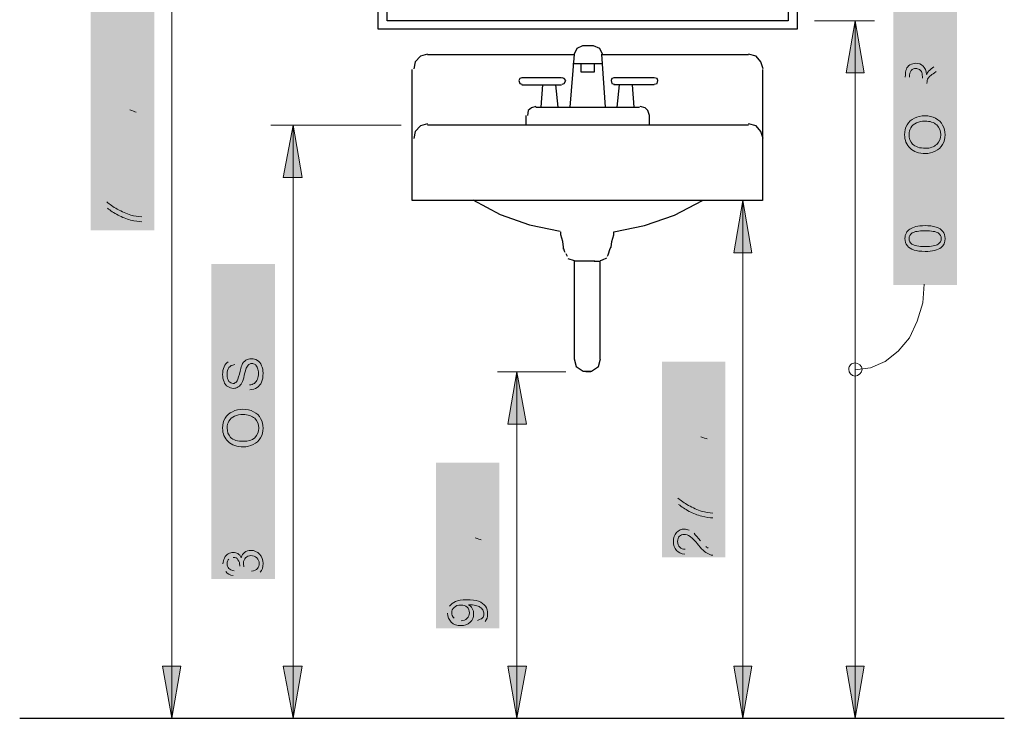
# Model space of a CAD drawing. Header units: inches. Extents: x -455 to 219, y -7 to 215.
# Tile 22 of 33: x -326 to -288, y 158 to 185. Entities that reach past the tile are written whole.
import ezdxf

# ---------------------------------------------------------------- set-up
doc = ezdxf.new("R2010")
doc.units = ezdxf.units.IN
doc.header["$MEASUREMENT"] = 0
doc.layers.add('PDF_Geometry', color=7, linetype='Continuous')
doc.layers.add('PDF_Solid Fills', color=7, linetype='Continuous')

msp = doc.modelspace()

# ---------------------------------------------------------------- hatches: boundary and pattern name
at = {"layer": 'PDF_Solid Fills', "transparency": 33554559}
for points in [[(-290.296855, 183.716269), (-291.814836, 183.716269), (-291.814836, 184.814094), (-291.638642, 184.814094), (-291.638642, 183.91957), (-291.164273, 183.91957), (-291.164273, 184.75988), (-290.988079, 184.75988), (-290.988079, 183.91957), (-290.473049, 183.91957), (-290.473049, 184.854754), (-290.296855, 184.854754)], [(-321.496772, 183.133473), (-323.014752, 183.133473), (-323.014752, 183.350327), (-321.822054, 184.149978), (-323.014752, 184.149978), (-323.014752, 184.339725), (-321.496772, 184.339725), (-321.496772, 184.136424), (-322.689471, 183.336774), (-321.496772, 183.336774)], [(-290.296855, 179.053901), (-291.638642, 179.053901), (-291.638642, 178.552425), (-291.814836, 178.552425), (-291.814836, 179.772231), (-291.638642, 179.772231), (-291.638642, 179.257202), (-290.296855, 179.257202)], [(-316.807297, 174.323766), (-318.325278, 174.323766), (-318.325278, 174.527067), (-317.566287, 174.527067), (-318.325278, 175.286057), (-318.325278, 175.557125), (-317.715375, 174.920115), (-316.807297, 175.584232), (-316.807297, 175.326717), (-317.579841, 174.771028), (-317.33588, 174.527067), (-316.807297, 174.527067)], [(-316.807297, 172.792232), (-318.325278, 172.792232), (-318.325278, 172.995533), (-317.132579, 173.795183), (-318.325278, 173.795183), (-318.325278, 173.984931), (-316.807297, 173.984931), (-316.807297, 173.78163), (-317.999996, 172.98198), (-316.807297, 172.98198)], [(-299.29631, 170.420388), (-300.81429, 170.420388), (-300.81429, 170.637242), (-299.621592, 171.436892), (-300.81429, 171.436892), (-300.81429, 171.62664), (-299.29631, 171.62664), (-299.29631, 171.423339), (-300.489009, 170.623689), (-299.29631, 170.623689)], [(-316.807297, 167.641942), (-318.149083, 167.641942), (-318.149083, 167.140466), (-318.325278, 167.140466), (-318.325278, 168.360272), (-318.149083, 168.360272), (-318.149083, 167.845243), (-316.807297, 167.845243)], [(-308.07891, 166.489903), (-309.596891, 166.489903), (-309.596891, 166.706757), (-308.404192, 167.506408), (-309.596891, 167.506408), (-309.596891, 167.696155), (-308.07891, 167.696155), (-308.07891, 167.492854), (-309.271609, 166.693204), (-308.07891, 166.693204)]]:
    msp.add_hatch(color=256, dxfattribs=at).paths.add_polyline_path(points)
h = msp.add_hatch(color=256, dxfattribs=at)
h.paths.add_polyline_path([(-290.296855, 182.198289), (-291.814836, 182.198289), (-291.814836, 182.875958)], flags=0)
h.paths.add_polyline_path([(-290.703457, 183.28256), (-290.296855, 183.540075), (-290.296855, 183.28256), (-290.608583, 183.092813)], flags=0)
h.paths.add_polyline_path([(-290.974525, 182.631997), (-290.974525, 182.40159), (-290.296855, 182.40159), (-290.296855, 182.198289)], flags=0)
h.paths.add_polyline_path([(-291.150719, 182.40159), (-291.150719, 182.835298)], flags=0)
h.paths.add_polyline_path([(-291.652195, 182.875958), (-291.652195, 182.40159), (-291.150719, 182.40159)], flags=0)
h = msp.add_hatch(color=256, dxfattribs=at)
h.paths.add_polyline_path([(-321.496772, 180.775182), (-323.014752, 180.775182), (-323.014752, 181.08691), (-321.930481, 181.439298)], flags=0)
h.paths.add_polyline_path([(-321.713626, 181.520619, 0.021361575), (-321.930481, 181.439298)], flags=0)
h.paths.add_polyline_path([(-321.957588, 181.601939), (-323.014752, 181.967881), (-323.014752, 182.238949), (-321.496772, 182.238949), (-321.496772, 182.035648), (-322.770791, 182.035648), (-321.496772, 181.601939), (-321.496772, 181.412192), (-322.797898, 180.978483), (-321.496772, 180.978483), (-321.496772, 180.775182)], flags=0)
h = msp.add_hatch(color=256, dxfattribs=at)
h.paths.add_polyline_path([(-322.472617, 179.446949), (-322.770791, 179.392736), (-323.014752, 179.392736), (-323.014752, 179.60959), (-322.770791, 179.60959), (-322.472617, 179.555376)], flags=0)
h.paths.add_polyline_path([(-322.472617, 179.785784), (-322.770791, 179.731571), (-323.014752, 179.731571), (-323.014752, 179.948425), (-322.770791, 179.948425), (-322.472617, 179.894211)], flags=0)
h = msp.add_hatch(color=256, dxfattribs=at)
h.paths.add_polyline_path([(-321.496772, 178.80994), (-321.862714, 178.80994), (-321.862714, 178.159377), (-322.025355, 178.159377), (-323.014752, 178.8506), (-323.014752, 178.999687), (-322.025355, 178.999687), (-322.025355, 179.216542), (-321.862714, 179.216542), (-321.862714, 178.999687), (-321.496772, 178.999687)], flags=0)
h.paths.add_polyline_path([(-322.025355, 178.80994), (-322.716578, 178.80994), (-322.025355, 178.335571)], flags=0)
h = msp.add_hatch(color=256, dxfattribs=at)
h.paths.add_polyline_path([(-322.825005, 177.034445), (-323.001199, 177.034445), (-323.001199, 178.023843), (-322.852112, 178.023843)], flags=0)
h.paths.add_polyline_path([(-321.496772, 177.441047), (-321.496772, 177.251299)], flags=0)
h.paths.add_polyline_path([(-322.825005, 177.779882), (-322.825005, 177.034445)], flags=0)
h = msp.add_hatch(color=256, dxfattribs=at)
h.paths.add_polyline_path([(-291.2727, 177.33262), (-291.570875, 177.278406), (-291.814836, 177.278406), (-291.814836, 177.49526), (-291.570875, 177.49526), (-291.2727, 177.441047)], flags=0)
h.paths.add_polyline_path([(-291.2727, 177.671454), (-291.570875, 177.617241), (-291.814836, 177.617241), (-291.814836, 177.834095), (-291.570875, 177.834095), (-291.2727, 177.779882)], flags=0)
h = msp.add_hatch(color=256, dxfattribs=at)
h.paths.add_polyline_path([(-290.296855, 175.502911), (-290.662797, 175.502911), (-290.662797, 174.852348), (-290.825438, 174.852348), (-291.814836, 175.543571), (-291.814836, 175.692659), (-290.825438, 175.692659), (-290.825438, 175.909513), (-290.662797, 175.909513), (-290.662797, 175.692659), (-290.296855, 175.692659)], flags=0)
h.paths.add_polyline_path([(-290.825438, 175.502911), (-291.516661, 175.502911), (-290.825438, 175.028542)], flags=0)
h = msp.add_hatch(color=256, dxfattribs=at)
h.paths.add_polyline_path([(-317.295219, 170.718563), (-317.308773, 170.90831)], flags=0)
h.paths.add_polyline_path([(-317.905122, 171.884155, 0.17081254), (-318.13553, 171.802834)], flags=0)
h.paths.add_polyline_path([(-317.905122, 171.884155), (-317.878015, 171.694407)], flags=0)
h = msp.add_hatch(color=256, dxfattribs=at)
h.paths.add_polyline_path([(-299.29631, 168.062097), (-300.81429, 168.062097), (-300.81429, 168.373825), (-299.730019, 168.726213)], flags=0)
h.paths.add_polyline_path([(-299.513164, 168.807534, 0.021361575), (-299.730019, 168.726213)], flags=0)
h.paths.add_polyline_path([(-299.757125, 168.888854), (-300.81429, 169.254796), (-300.81429, 169.525864), (-299.29631, 169.525864), (-299.29631, 169.322563), (-300.570329, 169.322563), (-299.29631, 168.888854), (-299.29631, 168.699107), (-300.597436, 168.265398), (-299.29631, 168.265398), (-299.29631, 168.062097)], flags=0)
h = msp.add_hatch(color=256, dxfattribs=at)
h.paths.add_polyline_path([(-300.272155, 166.733864), (-300.570329, 166.679651), (-300.81429, 166.679651), (-300.81429, 166.896505), (-300.570329, 166.896505), (-300.272155, 166.842291)], flags=0)
h.paths.add_polyline_path([(-300.272155, 167.072699), (-300.570329, 167.018486), (-300.81429, 167.018486), (-300.81429, 167.23534), (-300.570329, 167.23534), (-300.272155, 167.181126)], flags=0)
h = msp.add_hatch(color=256, dxfattribs=at)
h.paths.add_polyline_path([(-300.624543, 165.514059), (-300.800737, 165.514059), (-300.800737, 166.503456), (-300.65165, 166.503456)], flags=0)
h.paths.add_polyline_path([(-299.29631, 165.92066), (-299.29631, 165.730913)], flags=0)
h.paths.add_polyline_path([(-300.624543, 166.259495), (-300.624543, 165.514059)], flags=0)
h = msp.add_hatch(color=256, dxfattribs=at)
h.paths.add_polyline_path([(-317.783142, 165.92066), (-318.081316, 165.866447), (-318.325278, 165.866447), (-318.325278, 166.083301), (-318.081316, 166.083301), (-317.783142, 166.029088)], flags=0)
h.paths.add_polyline_path([(-317.783142, 166.259495), (-318.081316, 166.205282), (-318.325278, 166.205282), (-318.325278, 166.422136), (-318.081316, 166.422136), (-317.783142, 166.367923)], flags=0)
h = msp.add_hatch(color=256, dxfattribs=at)
h.paths.add_polyline_path([(-316.807297, 165.256544), (-317.173239, 165.256544), (-317.173239, 164.605981), (-317.33588, 164.605981), (-318.325278, 165.297204), (-318.325278, 165.446292), (-317.33588, 165.446292), (-317.33588, 165.663146), (-317.173239, 165.663146), (-317.173239, 165.446292), (-316.807297, 165.446292)], flags=0)
h.paths.add_polyline_path([(-317.33588, 165.256544), (-318.027103, 165.256544), (-317.33588, 164.782175)], flags=0)
h = msp.add_hatch(color=256, dxfattribs=at)
h.paths.add_polyline_path([(-308.07891, 164.131612), (-309.596891, 164.131612), (-309.596891, 164.44334), (-308.512619, 164.795729)], flags=0)
h.paths.add_polyline_path([(-308.295765, 164.877049, 0.021361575), (-308.512619, 164.795729)], flags=0)
h.paths.add_polyline_path([(-308.539726, 164.958369), (-309.596891, 165.324311), (-309.596891, 165.595379), (-308.07891, 165.595379), (-308.07891, 165.392078), (-309.35293, 165.392078), (-308.07891, 164.958369), (-308.07891, 164.768622), (-309.380036, 164.334913), (-308.07891, 164.334913), (-308.07891, 164.131612)], flags=0)
h = msp.add_hatch(color=256, dxfattribs=at)
h.paths.add_polyline_path([(-299.472504, 165.297204), (-299.29631, 165.297204), (-299.29631, 164.2807)], flags=0)
h.paths.add_polyline_path([(-300.367028, 164.511107), (-300.380582, 164.32136)], flags=0)
h.paths.add_polyline_path([(-300.028193, 165.134564, 0.051832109), (-300.217941, 165.256544)], flags=0)
h.paths.add_polyline_path([(-299.770679, 164.836389, 0.018009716), (-299.567378, 164.619534)], flags=0)
h.paths.add_polyline_path([(-299.472504, 164.551768), (-299.472504, 165.297204)], flags=0)
h = msp.add_hatch(color=256, dxfattribs=at)
h.paths.add_polyline_path([(-317.200346, 163.467496), (-317.227452, 163.657243)], flags=0)
h.paths.add_polyline_path([(-317.525627, 163.833438), (-317.688268, 163.860544)], flags=0)
h.paths.add_polyline_path([(-317.945782, 164.199379, 0.204455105), (-318.108423, 164.131612)], flags=0)
h.paths.add_polyline_path([(-317.905122, 163.670797), (-317.945782, 163.494603)], flags=0)
h.paths.add_polyline_path([(-318.338831, 163.941865, 0.172450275), (-318.230404, 163.64369)], flags=0)
h.paths.add_polyline_path([(-317.200346, 163.467496, 0.17081254), (-316.888618, 163.616583)], flags=0)
h = msp.add_hatch(color=256, dxfattribs=at)
h.paths.add_polyline_path([(-309.054755, 162.803379), (-309.35293, 162.749166), (-309.596891, 162.749166), (-309.596891, 162.96602), (-309.35293, 162.96602), (-309.054755, 162.911807)], flags=0)
h.paths.add_polyline_path([(-309.054755, 163.142214), (-309.35293, 163.088001), (-309.596891, 163.088001), (-309.596891, 163.304855), (-309.35293, 163.304855), (-309.054755, 163.250642)], flags=0)
h = msp.add_hatch(color=256, dxfattribs=at)
h.paths.add_polyline_path([(-308.431299, 161.57002), (-308.444852, 161.746215)], flags=0)
h.paths.add_polyline_path([(-309.529124, 162.301904, 0.147942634), (-309.610444, 162.030836)], flags=0)
h.paths.add_polyline_path([(-308.431299, 161.57002, 0.172527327), (-308.146677, 161.705554)], flags=0)
h.paths.add_polyline_path([(-309.35293, 161.827535, 0.169178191), (-309.081862, 161.732661)], flags=0)

# ---------------------------------------------------------------- linework, layer by layer
at = {"layer": 'PDF_Geometry', "lineweight": 18}
for points in [[(-321.09017, 209.169546), (-320.33118, 209.169546), (-320.33118, 157.93771), (-321.09017, 157.93771)], [(-295.338719, 185.071608), (-294.742369, 185.071608)], [(-293.766525, 185.071608), (-295.311612, 185.071608)], [(-293.007534, 157.93771), (-293.766525, 157.93771), (-293.766525, 185.071608), (-293.007534, 185.071608)], [(-311.413046, 181.00559), (-316.482016, 181.00559)], [(-316.400695, 181.00559), (-315.614598, 181.00559), (-315.614598, 157.93771), (-316.400695, 157.93771)], [(-315.614598, 181.00559), (-314.964035, 181.00559)], [(-298.889708, 178.078056), (-298.130718, 178.078056), (-298.130718, 157.93771), (-298.889708, 157.93771)], [(-298.130718, 178.078056), (-297.453048, 178.078056)], [(-293.766525, 171.491106), (-293.170175, 171.572426), (-292.600933, 171.816388), (-292.085904, 172.222989), (-291.652195, 172.738018), (-291.35402, 173.388581), (-291.137166, 174.093358), (-291.082952, 174.825241)], [(-306.127221, 157.93771), (-306.913318, 157.93771), (-306.913318, 171.409786), (-307.672309, 171.409786)], [(-306.913318, 171.409786), (-305.015843, 171.409786)], [(-304.229746, 171.409786), (-304.039999, 171.409786)], [(-320.33118, 157.93771), (-319.65351, 157.93771)], [(-315.614598, 157.93771), (-314.964035, 157.93771)], [(-306.913318, 157.93771), (-307.563881, 157.93771)], [(-298.130718, 157.93771), (-297.453048, 157.93771)], [(-293.766525, 157.93771), (-294.444194, 157.93771)]]:
    msp.add_lwpolyline(points, dxfattribs=at)
at = {"layer": 'PDF_Geometry', "lineweight": 30}
for points in [[(-312.30757, 184.746327), (-312.30757, 209.169546), (-296.016388, 209.169546), (-296.016388, 184.746327)], [(-311.955182, 185.071608), (-311.955182, 208.817158), (-296.368777, 208.817158), (-296.368777, 185.071608)]]:
    msp.add_lwpolyline(points, close=True, dxfattribs=at)
at = {"layer": 'PDF_Geometry', "lineweight": 18}
for points in [[(-293.766525, 185.071608), (-294.118913, 183.038599), (-293.414136, 183.038599)], [(-315.614598, 181.00559), (-315.994093, 178.97258), (-315.26221, 178.97258)], [(-298.130718, 178.078056), (-298.483106, 176.045047), (-297.77833, 176.045047)], [(-306.913318, 171.409786), (-307.265707, 169.376776), (-306.533823, 169.376776)], [(-320.33118, 157.93771), (-319.978792, 159.97072), (-320.683568, 159.97072)], [(-315.614598, 157.93771), (-315.26221, 159.97072), (-315.994093, 159.97072)], [(-306.913318, 157.93771), (-306.533823, 159.97072), (-307.265707, 159.97072)], [(-298.130718, 157.93771), (-297.77833, 159.97072), (-298.483106, 159.97072)], [(-293.766525, 157.93771), (-293.414136, 159.97072), (-294.118913, 159.97072)]]:
    msp.add_lwpolyline(points, close=True, dxfattribs=at)
at = {"layer": 'PDF_Geometry', "lineweight": 30}
for points in [[(-310.382988, 183.770483), (-310.654056, 183.689162), (-310.87091, 183.472308), (-310.925123, 183.20124)], [(-304.717668, 183.743376), (-310.382988, 183.743376)], [(-303.579183, 183.770483), (-303.68761, 183.987337), (-303.931571, 184.095764), (-304.36528, 184.095764), (-304.582134, 183.987337), (-304.690562, 183.770483), (-304.853202, 181.710366)], [(-303.470756, 181.710366), (-303.60629, 183.770483)], [(-297.913864, 183.743376), (-303.60629, 183.743376)], [(-297.344621, 183.20124), (-297.425941, 183.472308), (-297.615689, 183.689162), (-297.913864, 183.770483)], [(-303.579183, 183.390987), (-304.744775, 183.390987)], [(-303.904465, 183.390987), (-303.904465, 183.065706), (-304.419494, 183.065706), (-304.419494, 183.390987)], [(-297.371728, 183.174133), (-297.371728, 178.078056), (-310.979337, 178.078056), (-310.979337, 183.174133)], [(-305.178484, 182.848852), (-306.723571, 182.848852), (-306.804891, 182.821745), (-306.831998, 182.740424), (-306.804891, 182.631997), (-306.723571, 182.60489)], [(-306.723571, 182.577784), (-305.178484, 182.577784)], [(-305.964581, 181.710366), (-305.910367, 182.577784)], [(-305.314018, 181.710366), (-305.395338, 182.577784)], [(-305.151377, 182.60489), (-305.070057, 182.631997), (-305.015843, 182.740424), (-305.070057, 182.821745), (-305.151377, 182.848852)], [(-303.118368, 182.848852), (-303.226795, 182.821745), (-303.253902, 182.740424), (-303.226795, 182.631997), (-303.118368, 182.60489)], [(-301.573281, 182.60489), (-301.464853, 182.631997), (-301.437747, 182.740424), (-301.464853, 182.821745), (-301.573281, 182.848852), (-303.145474, 182.848852)], [(-301.573281, 182.577784), (-303.145474, 182.577784)], [(-303.00994, 181.710366), (-302.92862, 182.577784)], [(-302.359377, 181.710366), (-302.413591, 182.577784)], [(-306.181435, 181.737473), (-306.344076, 181.68326), (-306.47961, 181.574832), (-306.506717, 181.385085)], [(-306.181435, 181.710366), (-302.142523, 181.710366)], [(-301.763028, 181.00559), (-301.763028, 181.385085), (-301.817242, 181.574832), (-301.925669, 181.68326), (-302.115416, 181.737473)], [(-310.382988, 181.059803), (-310.654056, 180.978483), (-310.87091, 180.761629), (-310.925123, 180.490561)], [(-306.56093, 181.385085), (-306.56093, 181.00559)], [(-297.344621, 180.490561), (-297.425941, 180.761629), (-297.615689, 180.978483), (-297.913864, 181.059803)], [(-297.913864, 181.00559), (-310.382988, 181.00559)], [(-308.621046, 178.105163), (-307.563881, 177.535921), (-306.425396, 177.129319), (-305.232697, 176.885358)], [(-303.389436, 175.909513), (-303.362329, 175.963727), (-303.281008, 176.207688), (-303.253902, 176.261901), (-303.226795, 176.478756), (-303.145474, 176.749824), (-303.145474, 176.858251), (-301.952776, 177.102212), (-300.787184, 177.508814), (-299.702912, 178.078056)], [(-298.103611, 178.078056), (-299.648698, 178.078056)], [(-305.097163, 176.180581), (-305.097163, 176.261901), (-305.12427, 176.478756), (-305.205591, 176.749824), (-305.205591, 176.858251)], [(-305.097163, 176.207688), (-305.070057, 176.126367), (-305.04295, 176.072154)], [(-305.015843, 176.01794), (-304.961629, 175.909513)], [(-304.934523, 175.828193), (-304.690562, 175.746872)], [(-303.877358, 175.719766), (-304.175532, 175.719766), (-304.473707, 175.719766), (-304.690562, 175.719766), (-304.690562, 171.924815), (-304.609241, 171.62664), (-304.338173, 171.436892), (-304.012892, 171.436892), (-303.741824, 171.62664), (-303.660503, 171.924815)], [(-303.904465, 175.719766), (-303.660503, 175.719766)], [(-303.68761, 175.719766), (-303.68761, 171.924815)], [(-303.660503, 175.746872), (-303.579183, 175.773979), (-303.416542, 175.855299)], [(-326.240461, 157.93771), (-287.965671, 157.93771)]]:
    msp.add_lwpolyline(points, dxfattribs=at)
at = {"layer": 'PDF_Geometry', "lineweight": 18}
for points in [[(-291.055846, 181.168231, 0.102501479), (-291.381127, 181.100464)], [(-290.608583, 177.047998, 0.06131088), (-291.042292, 177.102212)], [(-317.566287, 169.756271, 0.102501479), (-317.891569, 169.688504)]]:
    msp.add_lwpolyline(points, format="xyb", dxfattribs=at)
msp.add_lwpolyline([(-293.766525, 171.762174, 0.416666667), (-294.010486, 171.518213, -0.416666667)], format="xyb", close=True, dxfattribs=at)
for points in [[(-291.774175, 183.187686), (-291.747069, 183.255453), (-291.706408, 183.309667), (-291.638642, 183.350327)], [(-291.638642, 183.350327), (-291.557321, 183.390987), (-291.489554, 183.418094), (-291.408234, 183.418094)], [(-291.408234, 183.418094), (-291.299807, 183.418094), (-291.204933, 183.377434), (-291.123612, 183.309667)], [(-291.814836, 182.875958), (-291.814836, 183.011492), (-291.801282, 183.11992), (-291.774175, 183.187686)], [(-291.584428, 183.133473), (-291.625088, 183.079259), (-291.652195, 182.997939), (-291.652195, 182.875958)], [(-291.408234, 183.214793), (-291.476001, 183.214793), (-291.530214, 183.187686), (-291.584428, 183.133473)], [(-291.259146, 183.174133), (-291.31336, 183.20124), (-291.35402, 183.214793), (-291.408234, 183.214793)], [(-291.177826, 183.052153), (-291.191379, 183.106366), (-291.218486, 183.147026), (-291.259146, 183.174133)], [(-291.150719, 182.835298), (-291.150719, 182.930172), (-291.150719, 182.997939), (-291.177826, 183.052153)], [(-291.123612, 183.309667), (-291.055846, 183.2419), (-291.001632, 183.133473), (-290.988079, 182.984386)], [(-290.988079, 182.984386), (-290.960972, 183.038599), (-290.933865, 183.079259), (-290.906758, 183.106366)], [(-290.906758, 183.106366), (-290.852545, 183.174133), (-290.784778, 183.228347), (-290.703457, 183.28256)], [(-290.608583, 183.092813), (-290.703457, 183.025046), (-290.771224, 182.984386), (-290.825438, 182.943725)], [(-290.960972, 182.740424), (-290.960972, 182.726871), (-290.974525, 182.686211), (-290.974525, 182.631997)], [(-290.920312, 182.835298), (-290.947418, 182.808191), (-290.960972, 182.781085), (-290.960972, 182.740424)], [(-290.825438, 182.943725), (-290.866098, 182.903065), (-290.906758, 182.862405), (-290.920312, 182.835298)], [(-321.713626, 181.520619), (-321.76784, 181.534172), (-321.84916, 181.561279), (-321.957588, 181.601939)], [(-291.747069, 181.019143), (-291.679302, 181.141124), (-291.584428, 181.222444), (-291.462447, 181.276658)], [(-291.381127, 181.100464), (-291.476001, 181.059803), (-291.543768, 180.992036), (-291.597981, 180.910716)], [(-291.462447, 181.276658), (-291.340467, 181.344425), (-291.204933, 181.371531), (-291.055846, 181.371531)], [(-291.055846, 181.371531), (-290.893205, 181.371531), (-290.757671, 181.344425), (-290.63569, 181.276658)], [(-290.59503, 181.019143), (-290.703457, 181.114017), (-290.852545, 181.168231), (-291.055846, 181.168231)], [(-290.63569, 181.276658), (-290.51371, 181.208891), (-290.418836, 181.12757), (-290.364622, 181.00559)], [(-291.841942, 180.639648), (-291.841942, 180.775182), (-291.814836, 180.910716), (-291.747069, 181.019143)], [(-291.597981, 180.910716), (-291.652195, 180.829396), (-291.665748, 180.748075), (-291.665748, 180.639648)], [(-290.432389, 180.639648), (-290.432389, 180.788735), (-290.486603, 180.910716), (-290.59503, 181.019143)], [(-290.364622, 181.00559), (-290.296855, 180.897163), (-290.269749, 180.775182), (-290.269749, 180.639648)], [(-291.625088, 180.111066), (-291.774175, 180.2466), (-291.841942, 180.422794), (-291.841942, 180.639648)], [(-291.665748, 180.639648), (-291.665748, 180.504114), (-291.625088, 180.36858), (-291.530214, 180.273706)], [(-290.59503, 180.260153), (-290.486603, 180.36858), (-290.432389, 180.490561), (-290.432389, 180.639648)], [(-290.269749, 180.639648), (-290.269749, 180.490561), (-290.296855, 180.36858), (-290.364622, 180.260153)], [(-291.028739, 179.907765), (-291.286253, 179.907765), (-291.489554, 179.975532), (-291.625088, 180.111066)], [(-291.530214, 180.273706), (-291.421787, 180.165279), (-291.259146, 180.111066), (-291.028739, 180.111066)], [(-291.028739, 180.111066), (-290.852545, 180.111066), (-290.703457, 180.165279), (-290.59503, 180.260153)], [(-290.649244, 180.002639), (-290.771224, 179.934872), (-290.906758, 179.907765), (-291.028739, 179.907765)], [(-290.364622, 180.260153), (-290.432389, 180.138172), (-290.527263, 180.056852), (-290.649244, 180.002639)], [(-322.852112, 178.023843), (-322.743684, 177.928969), (-322.608151, 177.834095), (-322.44551, 177.739221)], [(-322.418403, 177.508814), (-322.581044, 177.603687), (-322.716578, 177.685008), (-322.825005, 177.779882)], [(-322.44551, 177.739221), (-322.269316, 177.644348), (-322.093121, 177.563027), (-321.916927, 177.508814)], [(-321.930481, 177.319066), (-322.093121, 177.359726), (-322.255762, 177.427493), (-322.418403, 177.508814)], [(-321.496772, 177.251299), (-321.605199, 177.251299), (-321.754287, 177.278406), (-321.930481, 177.319066)], [(-321.916927, 177.508814), (-321.781393, 177.481707), (-321.645859, 177.4546), (-321.496772, 177.441047)], [(-291.774175, 176.817591), (-291.747069, 176.871804), (-291.692855, 176.926018), (-291.638642, 176.966678)], [(-291.638642, 176.966678), (-291.570875, 177.007338), (-291.489554, 177.034445), (-291.408234, 177.061552)], [(-291.042292, 176.898911), (-291.299807, 176.898911), (-291.462447, 176.871804), (-291.543768, 176.817591)], [(-291.408234, 177.061552), (-291.31336, 177.088658), (-291.191379, 177.102212), (-291.042292, 177.102212)], [(-290.540816, 176.817591), (-290.622137, 176.871804), (-290.798331, 176.898911), (-291.042292, 176.898911)], [(-290.608583, 177.047998), (-290.500156, 177.007338), (-290.418836, 176.953125), (-290.351069, 176.871804)], [(-290.351069, 176.871804), (-290.296855, 176.804037), (-290.269749, 176.709163), (-290.269749, 176.600736)], [(-291.828389, 176.600736), (-291.828389, 176.682057), (-291.814836, 176.749824), (-291.774175, 176.817591)], [(-291.733515, 176.316115), (-291.801282, 176.397435), (-291.828389, 176.492309), (-291.828389, 176.600736)], [(-291.543768, 176.817591), (-291.625088, 176.763377), (-291.665748, 176.682057), (-291.665748, 176.600736)], [(-291.665748, 176.600736), (-291.665748, 176.505862), (-291.638642, 176.438095), (-291.557321, 176.383882)], [(-290.418836, 176.600736), (-290.418836, 176.682057), (-290.459496, 176.763377), (-290.540816, 176.817591)], [(-290.540816, 176.383882), (-290.459496, 176.438095), (-290.418836, 176.505862), (-290.418836, 176.600736)], [(-290.269749, 176.600736), (-290.269749, 176.451649), (-290.323962, 176.329668), (-290.418836, 176.248348)], [(-291.476001, 176.153474), (-291.584428, 176.194134), (-291.679302, 176.248348), (-291.733515, 176.316115)], [(-291.557321, 176.383882), (-291.462447, 176.329668), (-291.299807, 176.289008), (-291.042292, 176.289008)], [(-291.042292, 176.099261), (-291.218486, 176.099261), (-291.367574, 176.112814), (-291.476001, 176.153474)], [(-291.042292, 176.289008), (-290.798331, 176.289008), (-290.622137, 176.316115), (-290.540816, 176.383882)], [(-290.418836, 176.248348), (-290.55437, 176.153474), (-290.757671, 176.099261), (-291.042292, 176.099261)], [(-317.606948, 171.6673), (-317.566287, 171.762174), (-317.512074, 171.829941), (-317.444307, 171.870601)], [(-317.444307, 171.870601), (-317.390093, 171.911261), (-317.308773, 171.924815), (-317.227452, 171.924815)], [(-317.227452, 171.924815), (-317.146132, 171.924815), (-317.078365, 171.911261), (-316.997045, 171.857048)], [(-316.997045, 171.857048), (-316.929278, 171.816388), (-316.875064, 171.748621), (-316.834404, 171.653747)], [(-318.352384, 171.314912), (-318.352384, 171.423339), (-318.338831, 171.518213), (-318.298171, 171.613087)], [(-318.298171, 171.613087), (-318.257511, 171.694407), (-318.21685, 171.762174), (-318.13553, 171.802834)], [(-318.108423, 171.58598), (-318.149083, 171.518213), (-318.17619, 171.436892), (-318.17619, 171.314912)], [(-317.878015, 171.694407), (-317.986443, 171.680854), (-318.05421, 171.640193), (-318.108423, 171.58598)], [(-317.701821, 171.328465), (-317.661161, 171.491106), (-317.634054, 171.613087), (-317.606948, 171.6673)], [(-317.430753, 171.558873), (-317.444307, 171.518213), (-317.471414, 171.423339), (-317.512074, 171.287805)], [(-317.33588, 171.694407), (-317.37654, 171.6673), (-317.403647, 171.613087), (-317.430753, 171.558873)], [(-317.213899, 171.735067), (-317.268113, 171.735067), (-317.308773, 171.721514), (-317.33588, 171.694407)], [(-317.078365, 171.694407), (-317.119025, 171.721514), (-317.173239, 171.735067), (-317.213899, 171.735067)], [(-316.997045, 171.558873), (-317.010598, 171.613087), (-317.051258, 171.6673), (-317.078365, 171.694407)], [(-316.956385, 171.355572), (-316.956385, 171.436892), (-316.969938, 171.504659), (-316.997045, 171.558873)], [(-316.834404, 171.653747), (-316.793744, 171.572426), (-316.78019, 171.477553), (-316.78019, 171.369126)], [(-293.766525, 171.247145), (-293.902059, 171.247145), (-294.010486, 171.382679), (-294.010486, 171.518213)], [(-293.766525, 171.247145), (-293.902059, 171.247145), (-294.010486, 171.382679), (-294.010486, 171.518213)], [(-293.766525, 171.762174), (-293.630991, 171.762174), (-293.495457, 171.653747), (-293.495457, 171.518213)], [(-293.766525, 171.762174), (-293.630991, 171.762174), (-293.495457, 171.653747), (-293.495457, 171.518213)], [(-293.495457, 171.518213), (-293.495457, 171.382679), (-293.630991, 171.247145), (-293.766525, 171.247145)], [(-293.495457, 171.518213), (-293.495457, 171.382679), (-293.630991, 171.247145), (-293.766525, 171.247145)], [(-318.298171, 171.030291), (-318.338831, 171.111611), (-318.352384, 171.206485), (-318.352384, 171.314912)], [(-318.17619, 171.314912), (-318.17619, 171.192931), (-318.149083, 171.111611), (-318.108423, 171.043844)], [(-317.810248, 171.030291), (-317.783142, 171.070951), (-317.742481, 171.165825), (-317.701821, 171.328465)], [(-317.512074, 171.287805), (-317.539181, 171.138718), (-317.566287, 171.043844), (-317.606948, 170.98963)], [(-317.119025, 170.962524), (-317.064812, 171.003184), (-317.037705, 171.057397), (-316.997045, 171.125164)], [(-316.997045, 171.125164), (-316.969938, 171.192931), (-316.956385, 171.274252), (-316.956385, 171.355572)], [(-316.78019, 171.369126), (-316.78019, 171.220038), (-316.793744, 171.111611), (-316.834404, 171.016737)], [(-318.149083, 170.840543), (-318.21685, 170.881203), (-318.271064, 170.94897), (-318.298171, 171.030291)], [(-317.932229, 170.772776), (-318.013549, 170.772776), (-318.081316, 170.799883), (-318.149083, 170.840543)], [(-318.108423, 171.043844), (-318.067763, 170.98963), (-318.013549, 170.962524), (-317.945782, 170.962524)], [(-317.945782, 170.962524), (-317.891569, 170.962524), (-317.850909, 170.98963), (-317.810248, 171.030291)], [(-317.742481, 170.82699), (-317.796695, 170.786329), (-317.864462, 170.772776), (-317.932229, 170.772776)], [(-317.606948, 170.98963), (-317.634054, 170.921863), (-317.688268, 170.86765), (-317.742481, 170.82699)], [(-317.308773, 170.90831), (-317.227452, 170.90831), (-317.173239, 170.935417), (-317.119025, 170.962524)], [(-317.010598, 170.799883), (-317.091919, 170.745669), (-317.186792, 170.718563), (-317.295219, 170.718563)], [(-316.834404, 171.016737), (-316.875064, 170.921863), (-316.942831, 170.854096), (-317.010598, 170.799883)], [(-317.972889, 169.864699), (-317.850909, 169.932466), (-317.715375, 169.959572), (-317.566287, 169.959572)], [(-317.566287, 169.959572), (-317.403647, 169.959572), (-317.268113, 169.932466), (-317.146132, 169.864699)], [(-318.352384, 169.227689), (-318.352384, 169.376776), (-318.325278, 169.498757), (-318.257511, 169.607184)], [(-318.257511, 169.607184), (-318.189744, 169.729165), (-318.09487, 169.810485), (-317.972889, 169.864699)], [(-317.891569, 169.688504), (-317.986443, 169.647844), (-318.05421, 169.580077), (-318.108423, 169.498757)], [(-317.105472, 169.607184), (-317.213899, 169.702058), (-317.362986, 169.756271), (-317.566287, 169.756271)], [(-317.146132, 169.864699), (-317.024152, 169.796932), (-316.929278, 169.715611), (-316.875064, 169.593631)], [(-316.942831, 169.227689), (-316.942831, 169.376776), (-316.997045, 169.498757), (-317.105472, 169.607184)], [(-316.875064, 169.593631), (-316.807297, 169.485204), (-316.78019, 169.363223), (-316.78019, 169.227689)], [(-318.13553, 168.699107), (-318.284617, 168.834641), (-318.352384, 169.010835), (-318.352384, 169.227689)], [(-318.108423, 169.498757), (-318.162637, 169.417437), (-318.17619, 169.336116), (-318.17619, 169.227689)], [(-318.17619, 169.227689), (-318.17619, 169.092155), (-318.13553, 168.970174), (-318.040656, 168.861747)], [(-317.105472, 168.848194), (-316.997045, 168.956621), (-316.942831, 169.078602), (-316.942831, 169.227689)], [(-316.78019, 169.227689), (-316.78019, 169.078602), (-316.807297, 168.956621), (-316.875064, 168.848194)], [(-318.040656, 168.861747), (-317.932229, 168.75332), (-317.769588, 168.71266), (-317.539181, 168.71266)], [(-317.539181, 168.71266), (-317.362986, 168.71266), (-317.213899, 168.75332), (-317.105472, 168.848194)], [(-316.875064, 168.848194), (-316.942831, 168.726213), (-317.037705, 168.644893), (-317.159685, 168.590679)], [(-299.513164, 168.807534), (-299.567378, 168.821087), (-299.648698, 168.848194), (-299.757125, 168.888854)], [(-317.539181, 168.495806), (-317.796695, 168.495806), (-317.999996, 168.563573), (-318.13553, 168.699107)], [(-317.159685, 168.590679), (-317.281666, 168.522912), (-317.4172, 168.495806), (-317.539181, 168.495806)], [(-300.65165, 166.503456), (-300.543222, 166.408583), (-300.407688, 166.313709), (-300.245048, 166.218835)], [(-300.217941, 165.988427), (-300.380582, 166.083301), (-300.516116, 166.164622), (-300.624543, 166.259495)], [(-300.245048, 166.218835), (-300.068854, 166.123961), (-299.892659, 166.042641), (-299.716465, 165.988427)], [(-299.730019, 165.79868), (-299.892659, 165.83934), (-300.0553, 165.907107), (-300.217941, 165.988427)], [(-299.29631, 165.730913), (-299.404737, 165.730913), (-299.553825, 165.75802), (-299.730019, 165.79868)], [(-299.716465, 165.988427), (-299.580931, 165.961321), (-299.445397, 165.934214), (-299.29631, 165.92066)], [(-300.827844, 164.822835), (-300.827844, 164.958369), (-300.787184, 165.08035), (-300.705863, 165.16167)], [(-300.705863, 165.16167), (-300.624543, 165.256544), (-300.516116, 165.297204), (-300.394135, 165.297204)], [(-300.597436, 165.026136), (-300.638096, 164.971923), (-300.665203, 164.904156), (-300.665203, 164.809282)], [(-300.407688, 165.093903), (-300.475455, 165.093903), (-300.543222, 165.066797), (-300.597436, 165.026136)], [(-300.177281, 165.012583), (-300.258601, 165.066797), (-300.339922, 165.093903), (-300.407688, 165.093903)], [(-300.394135, 165.297204), (-300.339922, 165.297204), (-300.285708, 165.283651), (-300.217941, 165.256544)], [(-299.851999, 164.673748), (-299.987533, 164.836389), (-300.09596, 164.958369), (-300.177281, 165.012583)], [(-300.028193, 165.134564), (-299.97398, 165.066797), (-299.879106, 164.971923), (-299.770679, 164.836389)], [(-308.295765, 164.877049), (-308.349978, 164.890602), (-308.431299, 164.917709), (-308.539726, 164.958369)], [(-300.705863, 164.470447), (-300.787184, 164.551768), (-300.827844, 164.673748), (-300.827844, 164.822835)], [(-300.665203, 164.809282), (-300.665203, 164.727962), (-300.638096, 164.646641), (-300.583883, 164.592428)], [(-300.583883, 164.592428), (-300.529669, 164.538214), (-300.461902, 164.511107), (-300.367028, 164.511107)], [(-299.621592, 164.429787), (-299.689359, 164.484001), (-299.770679, 164.565321), (-299.851999, 164.673748)], [(-299.567378, 164.619534), (-299.540271, 164.592428), (-299.499611, 164.565321), (-299.472504, 164.551768)], [(-318.284617, 164.172272), (-318.243957, 164.253593), (-318.203297, 164.307806), (-318.13553, 164.334913)], [(-318.13553, 164.334913), (-318.067763, 164.375573), (-318.013549, 164.389127), (-317.932229, 164.389127)], [(-317.756035, 164.104505), (-317.796695, 164.172272), (-317.850909, 164.199379), (-317.945782, 164.199379)], [(-317.932229, 164.389127), (-317.878015, 164.389127), (-317.810248, 164.375573), (-317.756035, 164.348467)], [(-317.756035, 164.348467), (-317.701821, 164.307806), (-317.661161, 164.253593), (-317.634054, 164.185826)], [(-317.634054, 164.185826), (-317.606948, 164.2807), (-317.566287, 164.348467), (-317.49852, 164.389127)], [(-317.49852, 164.389127), (-317.430753, 164.44334), (-317.349433, 164.470447), (-317.254559, 164.470447)], [(-317.254559, 164.267146), (-317.33588, 164.267146), (-317.403647, 164.240039), (-317.45786, 164.185826)], [(-317.254559, 164.470447), (-317.119025, 164.470447), (-317.010598, 164.416234), (-316.915724, 164.32136)], [(-317.024152, 164.185826), (-317.078365, 164.240039), (-317.159685, 164.267146), (-317.254559, 164.267146)], [(-316.915724, 164.32136), (-316.820851, 164.226486), (-316.78019, 164.104505), (-316.78019, 163.955418)], [(-300.380582, 164.32136), (-300.529669, 164.334913), (-300.638096, 164.389127), (-300.705863, 164.470447)], [(-299.418291, 164.307806), (-299.486058, 164.334913), (-299.553825, 164.375573), (-299.621592, 164.429787)], [(-299.29631, 164.2807), (-299.33697, 164.2807), (-299.37763, 164.294253), (-299.418291, 164.307806)], [(-318.338831, 163.941865), (-318.338831, 164.036738), (-318.311724, 164.104505), (-318.284617, 164.172272)], [(-318.108423, 164.131612), (-318.162637, 164.090952), (-318.17619, 164.023185), (-318.17619, 163.955418)], [(-318.17619, 163.955418), (-318.17619, 163.874098), (-318.162637, 163.819884), (-318.108423, 163.765671)], [(-317.688268, 163.887651), (-317.688268, 163.968971), (-317.701821, 164.036738), (-317.756035, 164.104505)], [(-317.688268, 163.860544), (-317.688268, 163.874098), (-317.688268, 163.887651), (-317.688268, 163.887651)], [(-317.45786, 164.185826), (-317.512074, 164.131612), (-317.539181, 164.063845), (-317.539181, 163.968971)], [(-317.539181, 163.968971), (-317.539181, 163.941865), (-317.539181, 163.887651), (-317.525627, 163.833438)], [(-316.929278, 163.955418), (-316.929278, 164.050292), (-316.956385, 164.118059), (-317.024152, 164.185826)], [(-316.997045, 163.765671), (-316.956385, 163.819884), (-316.929278, 163.887651), (-316.929278, 163.955418)], [(-316.78019, 163.955418), (-316.78019, 163.819884), (-316.807297, 163.711457), (-316.888618, 163.616583)], [(-317.945782, 163.494603), (-318.067763, 163.508156), (-318.162637, 163.56237), (-318.230404, 163.64369)], [(-318.108423, 163.765671), (-318.067763, 163.72501), (-317.999996, 163.68435), (-317.905122, 163.670797)], [(-317.227452, 163.657243), (-317.119025, 163.68435), (-317.051258, 163.711457), (-316.997045, 163.765671)], [(-309.529124, 162.301904), (-309.47491, 162.383224), (-309.39359, 162.437438), (-309.298716, 162.478098)], [(-309.095415, 162.342564), (-309.203842, 162.342564), (-309.298716, 162.315457), (-309.35293, 162.24769)], [(-309.298716, 162.478098), (-309.203842, 162.532312), (-309.054755, 162.545865), (-308.865007, 162.545865)], [(-308.851454, 162.261244), (-308.905668, 162.315457), (-308.986988, 162.342564), (-309.095415, 162.342564)], [(-308.865007, 162.545865), (-308.67526, 162.545865), (-308.512619, 162.532312), (-308.404192, 162.491651)], [(-308.75658, 162.356117), (-308.75658, 162.356117), (-308.770134, 162.356117), (-308.79724, 162.356117)], [(-308.79724, 162.356117), (-308.729473, 162.329011), (-308.688813, 162.274797), (-308.648153, 162.20703)], [(-308.526172, 162.329011), (-308.593939, 162.356117), (-308.67526, 162.356117), (-308.75658, 162.356117)], [(-308.349978, 162.261244), (-308.390639, 162.28835), (-308.444852, 162.315457), (-308.526172, 162.329011)], [(-308.404192, 162.491651), (-308.282211, 162.437438), (-308.200891, 162.383224), (-308.133124, 162.301904)], [(-308.133124, 162.301904), (-308.07891, 162.20703), (-308.051804, 162.112156), (-308.051804, 162.003729)], [(-309.461357, 161.678448), (-309.556231, 161.773321), (-309.610444, 161.881749), (-309.610444, 162.030836)], [(-309.35293, 162.24769), (-309.420697, 162.193477), (-309.447803, 162.12571), (-309.447803, 162.044389)], [(-309.447803, 162.044389), (-309.447803, 161.963069), (-309.420697, 161.895302), (-309.35293, 161.827535)], [(-308.75658, 162.044389), (-308.75658, 162.12571), (-308.783687, 162.20703), (-308.851454, 162.261244)], [(-308.851454, 161.827535), (-308.783687, 161.881749), (-308.75658, 161.949516), (-308.75658, 162.044389)], [(-308.593939, 161.990176), (-308.593939, 161.868195), (-308.6346, 161.759768), (-308.729473, 161.678448)], [(-308.648153, 162.20703), (-308.607493, 162.139263), (-308.593939, 162.071496), (-308.593939, 161.990176)], [(-308.241551, 162.152816), (-308.268658, 162.20703), (-308.295765, 162.234137), (-308.349978, 162.261244)], [(-308.255105, 161.841088), (-308.214444, 161.881749), (-308.200891, 161.935962), (-308.200891, 162.003729)], [(-308.200891, 162.003729), (-308.200891, 162.057943), (-308.214444, 162.112156), (-308.241551, 162.152816)], [(-308.051804, 162.003729), (-308.051804, 161.881749), (-308.07891, 161.786875), (-308.146677, 161.705554)], [(-309.095415, 161.542914), (-309.244502, 161.542914), (-309.366483, 161.583574), (-309.461357, 161.678448)], [(-308.729473, 161.678448), (-308.824347, 161.583574), (-308.946328, 161.542914), (-309.095415, 161.542914)], [(-309.081862, 161.732661), (-308.986988, 161.732661), (-308.905668, 161.759768), (-308.851454, 161.827535)], [(-308.444852, 161.746215), (-308.363532, 161.773321), (-308.295765, 161.800428), (-308.255105, 161.841088)]]:
    msp.add_open_spline(points, degree=3, dxfattribs=at)
at = {"layer": 'PDF_Solid Fills', "color": 7, "lineweight": 18, "true_color": 0xffffff, "transparency": 33554559}
for points in [[(-292.275651, 205.835411), (-292.275651, 174.798135), (-289.808933, 205.835411), (-289.808933, 174.798135)], [(-323.475568, 190.167685), (-323.475568, 176.912464), (-321.00885, 190.167685), (-321.00885, 176.912464)], [(-318.786093, 175.611338), (-318.786093, 163.359069), (-316.319375, 175.611338), (-316.319375, 163.359069)], [(-301.275106, 171.816388), (-301.275106, 164.199379), (-298.808388, 171.816388), (-298.808388, 164.199379)], [(-310.057706, 167.885903), (-310.057706, 161.434487), (-307.590988, 167.885903), (-307.590988, 161.434487)]]:
    msp.add_solid(points, dxfattribs=at)
at = {"layer": 'PDF_Solid Fills', "lineweight": 18, "transparency": 33554559}
for points in [[(-323.014752, 184.895414), (-323.014752, 184.692109), (-321.496772, 184.895414), (-321.496772, 184.692109)], [(-293.766525, 185.071608), (-294.118913, 183.038599), (-293.414136, 183.038599)], [(-323.014752, 182.781085), (-323.014752, 182.577786), (-321.496772, 182.781085), (-321.496772, 182.577786)], [(-315.614598, 181.00559), (-315.994093, 178.97258), (-315.26221, 178.97258)], [(-298.130718, 178.078056), (-298.483106, 176.045047), (-297.77833, 176.045047)], [(-318.325278, 172.453397), (-318.325278, 172.250098), (-316.807297, 172.453397), (-316.807297, 172.250098)], [(-306.913318, 171.409786), (-307.265707, 169.376776), (-306.533823, 169.376776)], [(-300.81429, 170.095106), (-300.81429, 169.891808), (-299.29631, 170.095106), (-299.29631, 169.891808)], [(-309.596891, 166.164622), (-309.596891, 165.961323), (-308.07891, 166.164622), (-308.07891, 165.961323)], [(-320.33118, 157.93771), (-319.978792, 159.97072), (-320.683568, 159.97072)], [(-315.614598, 157.93771), (-315.26221, 159.97072), (-315.994093, 159.97072)], [(-306.913318, 157.93771), (-306.533823, 159.97072), (-307.265707, 159.97072)], [(-298.130718, 157.93771), (-297.77833, 159.97072), (-298.483106, 159.97072)], [(-293.766525, 157.93771), (-293.414136, 159.97072), (-294.118913, 159.97072)]]:
    msp.add_solid(points, dxfattribs=at)

doc.saveas('drawing.dxf')
